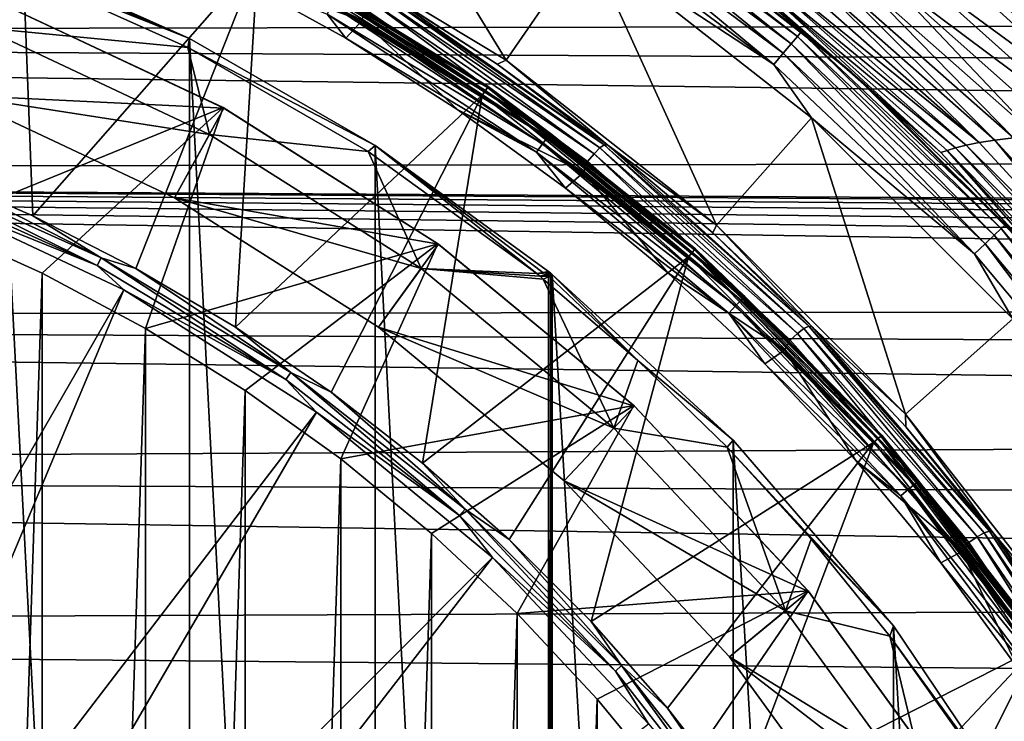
# Model space of a CAD drawing. Header units: metres. Extents: x -139 to 106, y -189 to 40.
# Tile 217 of 256: x 27.38 to 35.53, y 9.6 to 15.41. Entities that reach past the tile are written whole.
import ezdxf

# ---------------------------------------------------------------- set-up
doc = ezdxf.new("R2010")
doc.units = ezdxf.units.M
doc.layers.add('solid_153_ABGANG1_SW0003', color=7, linetype='CONTINUOUS')

msp = doc.modelspace()

# ---------------------------------------------------------------- linework, layer by layer
at = {"layer": 'solid_153_ABGANG1_SW0003'}
for points in [[(29.511084, 16.215662, 130.062897), (31.403612, 15.071587, 130.062897), (30.062334, 17.266502, 130.062897)], [(31.403612, 15.071587, 130.062897), (32.077515, 16.048315, 130.062897), (30.062334, 17.266502, 130.062897)], [(26.608683, 14.16479, 139.078278), (27.48703, 13.784696, 139.078278), (27.369904, 16.794888, 136.350754)], [(27.48703, 13.784696, 139.078278), (29.347862, 15.90468, 136.350754), (27.369904, 16.794888, 136.350754)], [(31.910254, 16.587555, 129.91626), (33.762184, 15.208845, 129.91626), (31.953922, 16.653952, 129.812546)], [(31.953922, 16.653952, 129.812546), (33.813267, 15.269723, 129.812546), (31.981337, 16.695633, 129.691803)], [(33.762184, 15.208845, 129.91626), (33.813267, 15.269723, 129.812546), (31.953922, 16.653952, 129.812546)], [(31.981337, 16.695633, 129.691803), (33.845333, 15.30794, 129.691803), (32.361736, 16.459679, 129.562897)], [(33.813267, 15.269723, 129.812546), (33.845333, 15.30794, 129.691803), (31.981337, 16.695633, 129.691803)], [(31.85331, 16.500977, 129.995834), (33.695572, 15.129464, 129.995834), (31.910254, 16.587555, 129.91626)], [(33.695572, 15.129464, 129.995834), (33.762184, 15.208845, 129.91626), (31.910254, 16.587555, 129.91626)], [(31.786982, 16.400131, 130.045853), (33.617985, 15.036999, 130.045853), (31.85331, 16.500977, 129.995834)], [(33.617985, 15.036999, 130.045853), (33.695572, 15.129464, 129.995834), (31.85331, 16.500977, 129.995834)], [(32.361736, 16.459679, 129.562897), (34.262894, 14.970217, 129.562897), (32.525764, 16.345243, 102.729401)], [(33.845333, 15.30794, 129.691803), (34.262894, 14.970217, 129.562897), (32.361736, 16.459679, 129.562897)], [(29.114395, 15.786902, 134.262894), (30.2132, 15.399877, 134.262894), (28.241282, 16.419542, 134.262894)], [(30.230661, 15.49626, 134.248535), (28.241282, 16.419542, 134.262894), (30.2132, 15.399877, 134.262894)], [(31.786982, 16.400131, 130.045853), (32.077515, 16.048315, 130.062897), (33.617985, 15.036999, 130.045853)], [(0, 16.321072, 55.868256), (76.5, 15.428001, 55.150982), (0, 15.286105, 55.051659)], [(34.262894, 14.970217, 129.562897), (33.483921, 15.625709, 102.729401), (32.525764, 16.345243, 102.729401)], [(31.330339, 15.039277, 133.968124), (31.403612, 15.071587, 130.062897), (29.511084, 16.215662, 130.062897)], [(31.330339, 15.039277, 133.968124), (29.511084, 16.215662, 130.062897), (30.37747, 15.651134, 133.968124)], [(28.782658, 15.252704, 130.062897), (27.179979, 15.930435, 132.14061), (27.163237, 15.975825, 130.062897)], [(28.782658, -15.252704, 130.062897), (27.163237, 15.975825, 130.062897), (27.163237, -15.975825, 130.062897)], [(28.782658, -15.252704, 130.062897), (28.782658, 15.252704, 130.062897), (27.163237, 15.975825, 130.062897)], [(31.231161, 14.821749, 136.288696), (29.383949, 15.97343, 136.216278), (29.370005, 15.946857, 136.288696)], [(29.383949, 15.97343, 136.216278), (31.248209, 14.846446, 136.216278), (29.388691, 15.982487, 136.138626)], [(31.231161, 14.821749, 136.288696), (31.248209, 14.846446, 136.216278), (29.383949, 15.97343, 136.216278)], [(30.01815, 15.619118, 134.470459), (29.388691, 15.982487, 134.562897), (31.254005, 14.854865, 134.562897)], [(31.254005, 14.854866, 136.138626), (31.254005, 14.854865, 134.562897), (29.388691, 15.982487, 134.562897)], [(29.388691, 15.982487, 136.138626), (31.254005, 14.854866, 136.138626), (29.388691, 15.982487, 134.562897)], [(31.248209, 14.846446, 136.216278), (31.254005, 14.854866, 136.138626), (29.388691, 15.982487, 136.138626)], [(31.403612, 15.071587, 130.062897), (33.14444, 13.707735, 130.062897), (32.077515, 16.048315, 130.062897)], [(33.14444, 13.707735, 130.062897), (33.931168, 14.596107, 130.062897), (32.077515, 16.048315, 130.062897)], [(33.617985, 15.036999, 130.045853), (32.077515, 16.048315, 130.062897), (33.931168, 14.596107, 130.062897)], [(28.782658, 15.252704, 130.062897), (27.197088, 15.884089, 134.262894), (27.179979, 15.930435, 132.14061)], [(27.48703, 13.784696, 139.078278), (28.339779, 13.350199, 139.078278), (29.347862, 15.90468, 136.350754)], [(28.339779, 13.350199, 139.078278), (29.163561, 12.863015, 139.078278), (29.347862, 15.90468, 136.350754)], [(29.163561, 12.863015, 139.078278), (31.204096, 14.782549, 136.350754), (29.347862, 15.90468, 136.350754)], [(29.370005, 15.946857, 136.288696), (29.347862, 15.90468, 136.350754), (31.204096, 14.782549, 136.350754)], [(31.231161, 14.821749, 136.288696), (29.370005, 15.946857, 136.288696), (31.204096, 14.782549, 136.350754)], [(27.074627, 15.341261, 134.262894), (27.197088, 15.884089, 134.262894), (28.76849, 15.177614, 134.262894)], [(28.782658, 15.252704, 130.062897), (28.76849, 15.177614, 134.262894), (27.197088, 15.884089, 134.262894)], [(36.564316, 14.496278, 94.582237), (35.123955, 15.806239, 93.495186), (34.798477, 15.790245, 94.290695)], [(36.923141, 14.513567, 93.906982), (35.514725, 15.822591, 92.724884), (35.123955, 15.806239, 93.495186)], [(36.923141, 14.513567, 93.906982), (35.123955, 15.806239, 93.495186), (36.564316, 14.496278, 94.582237)], [(35.978321, 15.839574, 91.994095), (35.514725, 15.822591, 92.724884), (36.923141, 14.513567, 93.906982)], [(29.114395, 15.786902, 134.262894), (30.076765, 15.253948, 134.262894), (30.2132, 15.399877, 134.262894)], [(29.921801, 15.452236, 134.277573), (30.076765, 15.253948, 134.262894), (29.114395, 15.786902, 134.262894)], [(33.95755, 15.725389, 97.606064), (33.828373, 15.706087, 98.453064), (35.317955, 14.391829, 98.944626)], [(34.113621, 15.743093, 96.764412), (33.95755, 15.725389, 97.606064), (35.447369, 14.411797, 98.196823)], [(35.447369, 14.411797, 98.196823), (33.95755, 15.725389, 97.606064), (35.317955, 14.391829, 98.944626)], [(34.301651, 15.759629, 95.929695), (34.113621, 15.743093, 96.764412), (35.602009, 14.430102, 97.454674)], [(35.602009, 14.430102, 97.454674), (34.113621, 15.743093, 96.764412), (35.447369, 14.411797, 98.196823)], [(34.527599, 15.774942, 95.103989), (34.301651, 15.759629, 95.929695), (35.785866, 14.447235, 96.719711)], [(35.785866, 14.447235, 96.719711), (34.301651, 15.759629, 95.929695), (35.602009, 14.430102, 97.454674)], [(36.260632, 14.479312, 95.2799), (34.798477, 15.790245, 94.290695), (34.527599, 15.774942, 95.103989)], [(36.003666, 14.463163, 95.993858), (34.527599, 15.774942, 95.103989), (35.785866, 14.447235, 96.719711)], [(36.260632, 14.479312, 95.2799), (34.527599, 15.774942, 95.103989), (36.003666, 14.463163, 95.993858)], [(36.564316, 14.496278, 94.582237), (34.798477, 15.790245, 94.290695), (36.260632, 14.479312, 95.2799)], [(32.177193, 14.346341, 134.141617), (30.350206, 15.648952, 134.059311), (30.316429, 15.618887, 134.141617)], [(30.350206, 15.648952, 134.059311), (32.215061, 14.371503, 134.059311), (30.37747, 15.651134, 133.968124)], [(32.177193, 14.346341, 134.141617), (32.215061, 14.371503, 134.059311), (30.350206, 15.648952, 134.059311)], [(32.215061, 14.371503, 134.059311), (31.330339, 15.039277, 133.968124), (30.37747, 15.651134, 133.968124)], [(35.122707, 14.346967, 100.452408), (33.635372, 15.662522, 100.158287), (33.564751, 15.640173, 101.014374)], [(35.210655, 14.370069, 99.696838), (33.722126, 15.685026, 99.304153), (33.635372, 15.662522, 100.158287)], [(35.210655, 14.370069, 99.696838), (33.635372, 15.662522, 100.158287), (35.122707, 14.346967, 100.452408)], [(35.317955, 14.391829, 98.944626), (33.828373, 15.706087, 98.453064), (33.722126, 15.685026, 99.304153)], [(35.317955, 14.391829, 98.944626), (33.722126, 15.685026, 99.304153), (35.210655, 14.370069, 99.696838)], [(26.67942, 13.709756, 138.059265), (27.157486, 15.575229, 135.872604), (29.061527, 14.680587, 135.872467)], [(29.068783, 14.6766, 135.262405), (27.165709, 15.571976, 135.262375), (26.853735, 14.783404, 135.035141)], [(29.061527, 14.680587, 135.872467), (27.157486, 15.575229, 135.872604), (27.165709, 15.571976, 135.262375)], [(29.061527, 14.680587, 135.872467), (27.165709, 15.571976, 135.262375), (29.068783, 14.6766, 135.262405)], [(29.963654, 15.524728, 134.320236), (29.996855, 15.582235, 134.386703), (31.745012, 14.432455, 134.386703)], [(29.996855, 15.582235, 134.386703), (30.01815, 15.619118, 134.470459), (31.770443, 14.466616, 134.470459)], [(31.745012, 14.432455, 134.386703), (29.996855, 15.582235, 134.386703), (31.770443, 14.466616, 134.470459)], [(31.770443, 14.466616, 134.470459), (30.01815, 15.619118, 134.470459), (31.254005, 14.854865, 134.562897)], [(30.276342, 15.565663, 134.206772), (30.230661, 15.49626, 134.248535), (32.076412, 14.235659, 134.248535)], [(30.316429, 15.618887, 134.141617), (30.276342, 15.565663, 134.206772), (32.130497, 14.298744, 134.206772)], [(32.130497, 14.298744, 134.206772), (30.276342, 15.565663, 134.206772), (32.076412, 14.235659, 134.248535)], [(32.177193, 14.346341, 134.141617), (30.316429, 15.618887, 134.141617), (32.130497, 14.298744, 134.206772)], [(33.513371, 15.624181, 101.871826), (33.483921, 15.625709, 102.729401), (34.396244, 14.851013, 102.729401)], [(34.262894, 14.970217, 129.562897), (34.396244, 14.851013, 102.729401), (33.483921, 15.625709, 102.729401)], [(33.564751, 15.640173, 101.014374), (33.513371, 15.624181, 101.871826), (35.001194, 14.307506, 101.969658)], [(35.001194, 14.307506, 101.969658), (33.513371, 15.624181, 101.871826), (34.396244, 14.851013, 102.729401)], [(35.051506, 14.324263, 101.210236), (33.564751, 15.640173, 101.014374), (35.001194, 14.307506, 101.969658)], [(35.122707, 14.346967, 100.452408), (33.564751, 15.640173, 101.014374), (35.051506, 14.324263, 101.210236)], [(31.705359, 14.37919, 134.320236), (29.921801, 15.452236, 134.277573), (29.963654, 15.524728, 134.320236)], [(31.705359, 14.37919, 134.320236), (29.963654, 15.524728, 134.320236), (31.745012, 14.432455, 134.386703)], [(32.076412, 14.235659, 134.248535), (30.230661, 15.49626, 134.248535), (30.2132, 15.399877, 134.262894)], [(0, 15.286105, 55.051659), (76.5, 15.428001, 55.150982), (76.5, 14.868325, 54.779663)], [(29.921801, 15.452236, 134.277573), (31.655373, 14.312048, 134.277573), (30.076765, 15.253948, 134.262894)], [(31.705359, 14.37919, 134.320236), (31.655373, 14.312048, 134.277573), (29.921801, 15.452236, 134.277573)], [(30.076765, 15.253948, 134.262894), (31.00425, 14.662415, 134.262894), (30.2132, 15.399877, 134.262894)], [(31.00425, 14.662415, 134.262894), (32.044121, 14.144549, 134.262894), (30.2132, 15.399877, 134.262894)], [(32.076412, 14.235659, 134.248535), (30.2132, 15.399877, 134.262894), (32.044121, 14.144549, 134.262894)], [(26.853735, 14.783404, 134.8629), (27.074627, 15.341261, 134.262894), (28.949463, 14.459015, 134.262894)], [(28.949463, 14.459015, 134.262894), (27.074627, 15.341261, 134.262894), (28.76849, 15.177614, 134.262894)], [(0, 15.286105, 55.051659), (76.5, 14.868325, 54.779663), (76.5, 14.283941, 54.446205)], [(0, 15.286105, 55.051659), (76.5, 14.283941, 54.446205), (0, 14.152713, 54.378304)], [(30.318571, 14.365943, 130.062897), (28.76849, 15.177614, 134.262894), (28.782658, 15.252704, 130.062897)], [(28.782658, -15.252704, 130.062897), (30.318571, -14.365943, 130.062897), (28.782658, 15.252704, 130.062897)], [(30.318571, -14.365943, 130.062897), (30.318571, 14.365943, 130.062897), (28.782658, 15.252704, 130.062897)], [(31.655373, 14.312048, 134.277573), (31.00425, 14.662415, 134.262894), (30.076765, 15.253948, 134.262894)], [(33.762184, 15.208845, 129.91626), (35.441532, 13.624462, 129.91626), (33.813267, 15.269723, 129.812546)], [(33.813267, 15.269723, 129.812546), (35.499336, 13.678998, 129.812546), (33.845333, 15.30794, 129.691803)], [(35.441532, 13.624462, 129.91626), (35.499336, 13.678998, 129.812546), (33.813267, 15.269723, 129.812546)], [(33.845333, 15.30794, 129.691803), (35.535625, 13.713234, 129.691803), (34.262894, 14.970217, 129.562897)], [(35.499336, 13.678998, 129.812546), (35.535625, 13.713234, 129.691803), (33.845333, 15.30794, 129.691803)], [(28.949463, 14.459015, 134.262894), (28.76849, 15.177614, 134.262894), (30.260624, 14.31613, 134.262894)], [(30.318571, 14.365943, 130.062897), (30.260624, 14.31613, 134.262894), (28.76849, 15.177614, 134.262894)], [(33.695572, 15.129464, 129.995834), (35.366158, 13.55335, 129.995834), (33.762184, 15.208845, 129.91626)], [(35.366158, 13.55335, 129.995834), (35.441532, 13.624462, 129.91626), (33.762184, 15.208845, 129.91626)], [(33.617985, 15.036999, 130.045853), (35.278362, 13.470518, 130.045853), (33.695572, 15.129464, 129.995834)], [(35.278362, 13.470518, 130.045853), (35.366158, 13.55335, 129.995834), (33.695572, 15.129464, 129.995834)], [(32.243416, 14.369487, 133.968124), (31.403612, 15.071587, 130.062897), (31.330339, 15.039277, 133.968124)], [(32.215061, 14.371503, 134.059311), (32.243416, 14.369487, 133.968124), (31.330339, 15.039277, 133.968124)], [(32.243416, 14.369487, 133.968124), (33.14444, 13.707735, 130.062897), (31.403612, 15.071587, 130.062897)], [(33.617985, 15.036999, 130.045853), (33.931168, 14.596107, 130.062897), (35.278362, 13.470518, 130.045853)], [(34.262894, 14.970217, 129.562897), (35.970657, 13.262456, 129.562897), (34.396244, 14.851013, 102.729401)], [(35.535625, 13.713234, 129.691803), (35.970657, 13.262456, 129.562897), (34.262894, 14.970217, 129.562897)], [(32.943134, 13.480505, 136.288696), (31.248209, 14.846446, 136.216278), (31.231161, 14.821749, 136.288696)], [(31.248209, 14.846446, 136.216278), (32.963032, 13.502968, 136.216278), (31.254005, 14.854866, 136.138626)], [(32.943134, 13.480505, 136.288696), (32.963032, 13.502968, 136.216278), (31.248209, 14.846446, 136.216278)], [(31.254005, 14.854866, 136.138626), (32.969803, 13.510628, 136.138626), (31.254005, 14.854865, 134.562897)], [(32.963032, 13.502968, 136.216278), (32.969803, 13.510628, 136.138626), (31.254005, 14.854866, 136.138626)], [(31.770443, 14.466616, 134.470459), (31.254005, 14.854865, 134.562897), (32.969803, 13.510628, 134.562897)], [(32.969803, 13.510628, 136.138626), (32.969803, 13.510628, 134.562897), (31.254005, 14.854865, 134.562897)], [(35.001194, 14.307506, 101.969658), (34.396244, 14.851013, 102.729401), (35.258224, 14.025539, 102.729401)], [(35.970657, 13.262456, 129.562897), (35.258224, 14.025539, 102.729401), (34.396244, 14.851013, 102.729401)], [(28.660425, 13.933224, 134.8629), (26.853735, 14.783404, 134.8629), (28.949463, 14.459015, 134.262894)], [(26.853735, 14.783404, 135.035141), (26.853735, 14.783404, 134.8629), (28.660425, 13.933224, 134.8629)], [(28.660425, 13.933224, 135.035141), (26.853735, 14.783404, 135.035141), (28.660425, 13.933224, 134.8629)], [(29.068783, 14.6766, 135.262405), (26.853735, 14.783404, 135.035141), (28.660425, 13.933224, 135.035141)], [(29.163561, 12.863015, 139.078278), (29.955128, 12.325067, 139.078278), (31.204096, 14.782549, 136.350754)], [(29.955128, 12.325067, 139.078278), (30.711355, 11.738477, 139.078278), (31.204096, 14.782549, 136.350754)], [(30.711355, 11.738477, 139.078278), (32.911537, 13.444854, 136.350754), (31.204096, 14.782549, 136.350754)], [(31.231161, 14.821749, 136.288696), (31.204096, 14.782549, 136.350754), (32.911537, 13.444854, 136.350754)], [(32.943134, 13.480505, 136.288696), (31.231161, 14.821749, 136.288696), (32.911537, 13.444854, 136.350754)], [(27.563614, 13.309135, 138.059265), (26.67942, 13.709756, 138.059265), (29.061527, 14.680587, 135.872467)], [(28.420277, 12.851237, 138.059265), (27.563614, 13.309135, 138.059265), (29.061527, 14.680587, 135.872467)], [(28.420277, 12.851237, 138.059265), (29.061527, 14.680587, 135.872467), (30.838425, 13.55432, 135.872314)], [(30.844654, 13.549797, 135.262436), (29.068783, 14.6766, 135.262405), (28.660425, 13.933224, 135.035141)], [(30.838425, 13.55432, 135.872314), (29.061527, 14.680587, 135.872467), (29.068783, 14.6766, 135.262405)], [(30.838425, 13.55432, 135.872314), (29.068783, 14.6766, 135.262405), (30.844654, 13.549797, 135.262436)], [(31.00425, 14.662415, 134.262894), (31.893353, 14.014532, 134.262894), (32.044121, 14.144549, 134.262894)], [(31.655373, 14.312048, 134.277573), (31.893353, 14.014532, 134.262894), (31.00425, 14.662415, 134.262894)], [(33.14444, 13.707735, 130.062897), (34.708183, 12.143993, 130.062897), (33.931168, 14.596107, 130.062897)], [(34.708183, 12.143993, 130.062897), (35.596264, 12.931051, 130.062897), (33.931168, 14.596107, 130.062897)], [(35.278362, 13.470518, 130.045853), (33.931168, 14.596107, 130.062897), (35.596264, 12.931051, 130.062897)], [(28.660425, 13.933224, 134.8629), (28.949463, 14.459015, 134.262894), (30.698936, 13.348756, 134.262894)], [(30.698936, 13.348756, 134.262894), (28.949463, 14.459015, 134.262894), (30.260624, 14.31613, 134.262894)], [(31.705359, 14.37919, 134.320236), (31.745012, 14.432455, 134.386703), (33.347866, 13.0875, 134.386703)], [(31.745012, 14.432455, 134.386703), (31.770443, 14.466616, 134.470459), (33.377094, 13.118478, 134.470459)], [(33.347866, 13.0875, 134.386703), (31.745012, 14.432455, 134.386703), (33.377094, 13.118478, 134.470459)], [(33.377094, 13.118478, 134.470459), (31.770443, 14.466616, 134.470459), (32.969803, 13.510628, 134.562897)], [(35.602009, 14.430102, 97.454674), (35.447369, 14.411797, 98.196823), (36.790516, 12.950189, 98.727577)], [(30.318571, 14.365943, 130.062897), (31.658152, 13.308493, 134.262894), (30.260624, 14.31613, 134.262894)], [(31.706934, 13.316865, 132.136627), (31.658152, 13.308493, 134.262894), (30.318571, 14.365943, 130.062897)], [(30.318571, 14.365943, 130.062897), (31.754522, 13.325046, 130.062897), (31.706934, 13.316865, 132.136627)], [(30.318571, 14.365943, 130.062897), (31.754522, -13.325046, 130.062897), (31.754522, 13.325046, 130.062897)], [(30.318571, -14.365943, 130.062897), (31.754522, -13.325046, 130.062897), (30.318571, 14.365943, 130.062897)], [(33.302296, 13.0392, 134.320236), (31.655373, 14.312048, 134.277573), (31.705359, 14.37919, 134.320236)], [(33.302296, 13.0392, 134.320236), (31.705359, 14.37919, 134.320236), (33.347866, 13.0875, 134.386703)], [(32.177193, 14.346341, 134.141617), (32.130497, 14.298744, 134.206772), (33.813702, 12.812205, 134.206772)], [(33.866226, 12.853361, 134.141617), (32.215061, 14.371503, 134.059311), (32.177193, 14.346341, 134.141617)], [(33.866226, 12.853361, 134.141617), (32.177193, 14.346341, 134.141617), (33.813702, 12.812205, 134.206772)], [(32.215061, 14.371503, 134.059311), (33.907482, 12.873078, 134.059311), (32.243416, 14.369487, 133.968124)], [(33.866226, 12.853361, 134.141617), (33.907482, 12.873078, 134.059311), (32.215061, 14.371503, 134.059311)], [(33.113186, 13.644343, 133.968124), (33.14444, 13.707735, 130.062897), (32.243416, 14.369487, 133.968124)], [(33.907482, 12.873078, 134.059311), (33.113186, 13.644343, 133.968124), (32.243416, 14.369487, 133.968124)], [(36.468159, 12.886872, 100.716705), (35.122707, 14.346967, 100.452408), (35.051506, 14.324263, 101.210236)], [(36.55555, 12.909306, 100.049667), (35.210655, 14.370069, 99.696838), (35.122707, 14.346967, 100.452408)], [(36.55555, 12.909306, 100.049667), (35.122707, 14.346967, 100.452408), (36.468159, 12.886872, 100.716705)], [(36.6623, 12.930604, 99.386269), (35.317955, 14.391829, 98.944626), (35.210655, 14.370069, 99.696838)], [(36.6623, 12.930604, 99.386269), (35.210655, 14.370069, 99.696838), (36.55555, 12.909306, 100.049667)], [(35.447369, 14.411797, 98.196823), (35.317955, 14.391829, 98.944626), (36.6623, 12.930604, 99.386269)], [(36.790516, 12.950189, 98.727577), (35.447369, 14.411797, 98.196823), (36.6623, 12.930604, 99.386269)], [(0, 14.152713, 54.378304), (76.5, 14.283941, 54.446205), (76.5, 13.677379, 54.152321)], [(30.698936, 13.348756, 134.262894), (30.260624, 14.31613, 134.262894), (31.658152, 13.308493, 134.262894)], [(31.655373, 14.312048, 134.277573), (33.244854, 12.978313, 134.277573), (31.893353, 14.014532, 134.262894)], [(33.302296, 13.0392, 134.320236), (33.244854, 12.978313, 134.277573), (31.655373, 14.312048, 134.277573)], [(32.130497, 14.298744, 134.206772), (32.076412, 14.235659, 134.248535), (33.752071, 12.756449, 134.248535)], [(33.813702, 12.812205, 134.206772), (32.130497, 14.298744, 134.206772), (33.752071, 12.756449, 134.248535)], [(35.051506, 14.324263, 101.210236), (35.001194, 14.307506, 101.969658), (36.350159, 12.848544, 102.05761)], [(35.001194, 14.307506, 101.969658), (35.258224, 14.025539, 102.729401), (36.068665, 13.150999, 102.729401)], [(36.350159, 12.848544, 102.05761), (35.001194, 14.307506, 101.969658), (36.068665, 13.150999, 102.729401)], [(36.398178, 12.865121, 101.386261), (35.051506, 14.324263, 101.210236), (36.350159, 12.848544, 102.05761)], [(36.468159, 12.886872, 100.716705), (35.051506, 14.324263, 101.210236), (36.398178, 12.865121, 101.386261)], [(28.020174, 13.374972, 139.154526), (26.38151, 14.188697, 139.124588), (26.356817, 14.123588, 139.154526)], [(26.38151, 14.188697, 139.124588), (28.052534, 13.43663, 139.124588), (26.608683, 14.16479, 139.078278)], [(28.020174, 13.374972, 139.154526), (28.052534, 13.43663, 139.124588), (26.38151, 14.188697, 139.124588)], [(33.752071, 12.756449, 134.248535), (32.076412, 14.235659, 134.248535), (32.044121, 14.144549, 134.262894)], [(0, 14.152713, 54.378304), (76.5, 13.677379, 54.152321), (75.307655, 13.656536, 54.143105)], [(0, 14.152713, 54.378304), (75.307655, 13.656536, 54.143105), (74.256691, 13.594991, 54.116222)], [(0, 14.152713, 54.378304), (74.256691, 13.594991, 54.116222), (73.330154, 13.49818, 54.074924)], [(0, 14.152713, 54.378304), (73.330154, 13.49818, 54.074924), (72.507408, 13.371523, 54.022697)], [(0, 14.152713, 54.378304), (72.507408, 13.371523, 54.022697), (71.766769, 13.21664, 53.961567)], [(0, 14.152713, 54.378304), (71.766769, 13.21664, 53.961567), (71.085411, 13.035649, 53.893864)], [(0, 14.152713, 54.378304), (71.085411, 13.035649, 53.893864), (0, 12.940593, 53.859894)], [(28.020174, 13.374972, 139.154526), (26.356817, 14.123588, 139.154526), (26.533485, 13.974859, 139.166046)], [(28.052534, 13.43663, 139.124588), (27.48703, 13.784696, 139.078278), (26.608683, 14.16479, 139.078278)], [(31.893353, 14.014532, 134.262894), (32.740555, 13.312863, 134.262894), (32.044121, 14.144549, 134.262894)], [(32.740555, 13.312863, 134.262894), (33.706051, 12.672752, 134.262894), (32.044121, 14.144549, 134.262894)], [(33.752071, 12.756449, 134.248535), (32.044121, 14.144549, 134.262894), (33.706051, 12.672752, 134.262894)], [(33.244854, 12.978313, 134.277573), (32.740555, 13.312863, 134.262894), (31.893353, 14.014532, 134.262894)], [(35.970657, 13.262456, 129.562897), (36.068665, 13.150999, 102.729401), (35.258224, 14.025539, 102.729401)], [(24.577871, 6.816211, 139.311264), (28.241369, 13.171189, 139.166046), (26.533485, 13.974859, 139.166046)], [(28.020174, 13.374972, 139.154526), (26.533485, 13.974859, 139.166046), (28.241369, 13.171189, 139.166046)], [(30.346298, 12.863322, 134.8629), (28.660425, 13.933224, 134.8629), (30.698936, 13.348756, 134.262894)], [(28.660425, 13.933224, 135.035141), (28.660425, 13.933224, 134.8629), (30.346298, 12.863322, 134.8629)], [(30.346298, 12.863322, 135.035141), (28.660425, 13.933224, 135.035141), (30.346298, 12.863322, 134.8629)], [(30.844654, 13.549797, 135.262436), (28.660425, 13.933224, 135.035141), (30.346298, 12.863322, 135.035141)], [(28.052534, 13.43663, 139.124588), (28.339779, 13.350199, 139.078278), (27.48703, 13.784696, 139.078278)], [(26.679399, -13.709765, 138.059265), (26.67942, 13.709756, 138.059265), (27.563614, 13.309135, 138.059265)], [(33.936295, 12.86664, 133.968124), (33.14444, 13.707735, 130.062897), (33.113186, 13.644343, 133.968124)], [(33.936295, 12.86664, 133.968124), (34.708183, 12.143993, 130.062897), (33.14444, 13.707735, 130.062897)], [(35.499336, 13.678998, 129.812546), (36.989334, 11.903288, 129.812546), (35.535625, 13.713234, 129.691803)], [(33.907482, 12.873078, 134.059311), (33.936295, 12.86664, 133.968124), (33.113186, 13.644343, 133.968124)], [(35.366158, 13.55335, 129.995834), (36.842468, 11.793951, 129.995834), (35.441532, 13.624462, 129.91626)], [(35.441532, 13.624462, 129.91626), (36.925591, 11.855831, 129.91626), (35.499336, 13.678998, 129.812546)], [(36.842468, 11.793951, 129.995834), (36.925591, 11.855831, 129.91626), (35.441532, 13.624462, 129.91626)], [(36.925591, 11.855831, 129.91626), (36.989334, 11.903288, 129.812546), (35.499336, 13.678998, 129.812546)], [(29.244694, 12.338585, 138.059265), (28.420277, 12.851237, 138.059265), (30.838425, 13.55432, 135.872314)], [(30.034163, 11.772857, 138.059265), (29.244694, 12.338585, 138.059265), (30.838425, 13.55432, 135.872314)], [(30.034163, 11.772857, 138.059265), (30.838425, 13.55432, 135.872314), (32.460201, 12.214135, 135.872116)], [(32.465321, 12.20933, 135.262482), (30.844654, 13.549797, 135.262436), (30.346298, 12.863322, 135.035141)], [(32.460201, 12.214135, 135.872116), (30.838425, 13.55432, 135.872314), (30.844654, 13.549797, 135.262436)], [(32.460201, 12.214135, 135.872116), (30.844654, 13.549797, 135.262436), (32.465321, 12.20933, 135.262482)], [(35.278362, 13.470518, 130.045853), (36.745651, 11.721871, 130.045853), (35.366158, 13.55335, 129.995834)], [(36.745651, 11.721871, 130.045853), (36.842468, 11.793951, 129.995834), (35.366158, 13.55335, 129.995834)], [(30.711355, 11.738477, 139.078278), (31.429258, 11.105561, 139.078278), (32.911537, 13.444854, 136.350754)], [(31.429258, 11.105561, 139.078278), (32.106003, 10.428817, 139.078278), (32.911537, 13.444854, 136.350754)], [(32.106003, 10.428817, 139.078278), (34.44529, 11.911103, 136.350754), (32.911537, 13.444854, 136.350754)], [(32.943134, 13.480505, 136.288696), (32.911537, 13.444854, 136.350754), (34.44529, 11.911103, 136.350754)], [(34.480953, 11.942685, 136.288696), (32.963032, 13.502968, 136.216278), (32.943134, 13.480505, 136.288696)], [(34.480953, 11.942685, 136.288696), (32.943134, 13.480505, 136.288696), (34.44529, 11.911103, 136.350754)], [(32.963032, 13.502968, 136.216278), (34.503414, 11.962585, 136.216278), (32.969803, 13.510628, 136.138626)], [(34.480953, 11.942685, 136.288696), (34.503414, 11.962585, 136.216278), (32.963032, 13.502968, 136.216278)], [(33.377094, 13.118478, 134.470459), (32.969803, 13.510628, 134.562897), (34.511059, 11.969374, 134.562897)], [(34.511059, 11.969374, 136.138626), (34.511059, 11.969374, 134.562897), (32.969803, 13.510628, 134.562897)], [(32.969803, 13.510628, 136.138626), (34.511059, 11.969374, 136.138626), (32.969803, 13.510628, 134.562897)], [(34.503414, 11.962585, 136.216278), (34.511059, 11.969374, 136.138626), (32.969803, 13.510628, 136.138626)], [(35.278362, 13.470518, 130.045853), (35.596264, 12.931051, 130.062897), (36.745651, 11.721871, 130.045853)], [(29.581167, 12.431319, 139.154526), (28.052534, 13.43663, 139.124588), (28.020174, 13.374972, 139.154526)], [(29.581167, 12.431319, 139.154526), (28.020174, 13.374972, 139.154526), (28.241369, 13.171189, 139.166046)], [(28.052534, 13.43663, 139.124588), (29.620724, 12.488626, 139.124588), (28.339779, 13.350199, 139.078278)], [(29.581167, 12.431319, 139.154526), (29.620724, 12.488626, 139.124588), (28.052534, 13.43663, 139.124588)], [(26.679399, -13.709765, 138.059265), (27.563614, 13.309135, 138.059265), (27.563591, -13.309147, 138.059265)], [(27.563591, -13.309147, 138.059265), (27.563614, 13.309135, 138.059265), (28.420277, 12.851237, 138.059265)], [(29.620724, 12.488626, 139.124588), (29.163561, 12.863015, 139.078278), (28.339779, 13.350199, 139.078278)], [(30.346298, 12.863322, 134.8629), (30.698936, 13.348756, 134.262894), (32.295475, 12.027982, 134.262894)], [(30.698936, 13.348756, 134.262894), (31.658152, 13.308493, 134.262894), (31.684671, 13.285692, 134.262894)], [(30.698936, 13.348756, 134.262894), (31.684671, 13.285692, 134.262894), (31.709528, 13.261092, 134.262894)], [(32.295475, 12.027982, 134.262894), (30.698936, 13.348756, 134.262894), (31.709528, 13.261092, 134.262894)], [(31.769718, 13.312245, 130.062897), (31.658152, 13.308493, 134.262894), (31.706934, 13.316865, 132.136627)], [(31.769718, 13.312245, 130.062897), (31.684671, 13.285692, 134.262894), (31.658152, 13.308493, 134.262894)], [(31.769718, 13.312245, 130.062897), (31.784409, 13.298868, 130.062897), (31.684671, 13.285692, 134.262894)], [(31.784409, 13.298868, 130.062897), (31.758125, 13.283792, 131.615021), (31.684671, 13.285692, 134.262894)], [(31.758125, 13.283792, 131.615021), (31.709528, 13.261092, 134.262894), (31.684671, 13.285692, 134.262894)], [(31.769718, 13.312245, 130.062897), (31.706934, 13.316865, 132.136627), (31.754522, 13.325046, 130.062897)], [(32.492138, 12.588964, 134.262894), (31.709528, 13.261092, 134.262894), (31.758125, 13.283792, 131.615021)], [(31.769718, -13.312245, 130.062897), (31.769718, 13.312245, 130.062897), (31.754522, 13.325046, 130.062897)], [(31.769718, -13.312245, 130.062897), (31.754522, 13.325046, 130.062897), (31.754522, -13.325046, 130.062897)], [(32.492138, 12.588964, 134.262894), (31.758125, 13.283792, 131.615021), (31.784409, 13.298868, 130.062897)], [(31.784409, -13.298868, 130.062897), (31.784409, 13.298868, 130.062897), (31.769718, 13.312245, 130.062897)], [(31.769718, -13.312245, 130.062897), (31.784409, -13.298868, 130.062897), (31.769718, 13.312245, 130.062897)], [(33.28212, -11.929554, 130.062897), (31.784409, 13.298868, 130.062897), (31.784409, -13.298868, 130.062897)], [(33.282131, 11.929543, 130.062897), (31.784409, 13.298868, 130.062897), (33.28212, -11.929554, 130.062897)], [(32.492138, 12.588964, 134.262894), (31.784409, 13.298868, 130.062897), (33.282131, 11.929543, 130.062897)], [(32.740555, 13.312863, 134.262894), (33.542728, 12.560003, 134.262894), (33.706051, 12.672752, 134.262894)], [(33.244854, 12.978313, 134.277573), (33.542728, 12.560003, 134.262894), (32.740555, 13.312863, 134.262894)], [(32.295475, 12.027982, 134.262894), (31.709528, 13.261092, 134.262894), (32.492138, 12.588964, 134.262894)], [(25.37339, 6.335302, 139.311264), (28.241369, 13.171189, 139.166046), (24.577871, 6.816211, 139.311264)], [(25.37339, 6.335302, 139.311264), (29.83506, 12.159802, 139.166046), (28.241369, 13.171189, 139.166046)], [(29.581167, 12.431319, 139.154526), (28.241369, 13.171189, 139.166046), (29.83506, 12.159802, 139.166046)], [(33.347866, 13.0875, 134.386703), (33.377094, 13.118478, 134.470459), (34.816368, 11.592935, 134.470459)], [(34.816368, 11.592935, 134.470459), (33.377094, 13.118478, 134.470459), (34.511059, 11.969374, 134.562897)], [(0, 12.940593, 53.859894), (71.085411, 13.035649, 53.893864), (69.831482, 12.585934, 53.742561)], [(34.732876, 11.522876, 134.320236), (33.244854, 12.978313, 134.277573), (33.302296, 13.0392, 134.320236)], [(33.302296, 13.0392, 134.320236), (33.347866, 13.0875, 134.386703), (34.783745, 11.565559, 134.386703)], [(34.732876, 11.522876, 134.320236), (33.302296, 13.0392, 134.320236), (34.783745, 11.565559, 134.386703)], [(34.783745, 11.565559, 134.386703), (33.347866, 13.0875, 134.386703), (34.816368, 11.592935, 134.470459)], [(33.244854, 12.978313, 134.277573), (34.668751, 11.469069, 134.277573), (33.542728, 12.560003, 134.262894)], [(34.732876, 11.522876, 134.320236), (34.668751, 11.469069, 134.277573), (33.244854, 12.978313, 134.277573)], [(0, 12.940593, 53.859894), (69.831482, 12.585934, 53.742561), (68.685493, 12.020639, 53.585209)], [(0, 12.940593, 53.859894), (68.685493, 12.020639, 53.585209), (0, 11.670812, 53.50544)], [(35.357574, 11.162889, 134.141617), (33.907482, 12.873078, 134.059311), (33.866226, 12.853361, 134.141617)], [(33.907482, 12.873078, 134.059311), (35.401443, 11.176718, 134.059311), (33.936295, 12.86664, 133.968124)], [(35.357574, 11.162889, 134.141617), (35.401443, 11.176718, 134.059311), (33.907482, 12.873078, 134.059311)], [(34.708183, 12.143993, 130.062897), (36.072033, 10.403165, 130.062897), (35.596264, 12.931051, 130.062897)], [(27.563591, -13.309147, 138.059265), (28.420277, 12.851237, 138.059265), (28.420256, -12.851249, 138.059265)], [(28.420256, -12.851249, 138.059265), (28.420277, 12.851237, 138.059265), (29.244694, 12.338585, 138.059265)], [(29.620724, 12.488626, 139.124588), (29.955128, 12.325067, 139.078278), (29.163561, 12.863015, 139.078278)], [(31.884768, 11.590581, 134.8629), (30.346298, 12.863322, 134.8629), (32.295475, 12.027982, 134.262894)], [(30.346298, 12.863322, 135.035141), (30.346298, 12.863322, 134.8629), (31.884768, 11.590581, 134.8629)], [(31.884768, 11.590581, 135.035141), (30.346298, 12.863322, 135.035141), (31.884768, 11.590581, 134.8629)], [(32.465321, 12.20933, 135.262482), (30.346298, 12.863322, 135.035141), (31.884768, 11.590581, 135.035141)], [(33.813702, 12.812205, 134.206772), (33.752071, 12.756449, 134.248535), (35.231915, 11.081347, 134.248535)], [(33.866226, 12.853361, 134.141617), (33.813702, 12.812205, 134.206772), (35.300102, 11.128879, 134.206772)], [(35.300102, 11.128879, 134.206772), (33.813702, 12.812205, 134.206772), (35.231915, 11.081347, 134.248535)], [(35.357574, 11.162889, 134.141617), (33.866226, 12.853361, 134.141617), (35.300102, 11.128879, 134.206772)], [(34.709572, 12.039371, 133.968124), (34.708183, 12.143993, 130.062897), (33.936295, 12.86664, 133.968124)], [(35.401443, 11.176718, 134.059311), (34.709572, 12.039371, 133.968124), (33.936295, 12.86664, 133.968124)], [(35.231915, 11.081347, 134.248535), (33.752071, 12.756449, 134.248535), (33.706051, 12.672752, 134.262894)], [(33.542728, 12.560003, 134.262894), (34.296661, 11.75896, 134.262894), (33.706051, 12.672752, 134.262894)], [(34.296661, 11.75896, 134.262894), (35.173546, 11.007015, 134.262894), (33.706051, 12.672752, 134.262894)], [(35.231915, 11.081347, 134.248535), (33.706051, 12.672752, 134.262894), (35.173546, 11.007015, 134.262894)], [(32.295475, 12.027982, 134.262894), (32.492138, 12.588964, 134.262894), (33.232674, 11.870702, 134.262894)], [(33.232674, 11.870702, 134.262894), (32.492138, 12.588964, 134.262894), (33.282131, 11.929543, 130.062897)], [(34.668751, 11.469069, 134.277573), (34.296661, 11.75896, 134.262894), (33.542728, 12.560003, 134.262894)], [(31.017035, 11.306389, 139.154526), (29.620724, 12.488626, 139.124588), (29.581167, 12.431319, 139.154526)], [(29.620724, 12.488626, 139.124588), (31.06321, 11.358511, 139.124588), (29.955128, 12.325067, 139.078278)], [(31.017035, 11.306389, 139.154526), (31.06321, 11.358511, 139.124588), (29.620724, 12.488626, 139.124588)], [(31.017035, 11.306389, 139.154526), (29.581167, 12.431319, 139.154526), (29.83506, 12.159802, 139.166046)], [(28.420256, -12.851249, 138.059265), (29.244694, 12.338585, 138.059265), (29.244667, -12.338602, 138.059265)], [(29.244667, -12.338602, 138.059265), (29.244694, 12.338585, 138.059265), (30.034163, 11.772857, 138.059265)], [(31.06321, 11.358511, 139.124588), (30.711355, 11.738477, 139.078278), (29.955128, 12.325067, 139.078278)], [(26.105143, 5.762011, 139.311264), (29.83506, 12.159802, 139.166046), (25.37339, 6.335302, 139.311264)], [(26.105143, 5.762011, 139.311264), (31.289425, 10.956648, 139.166046), (29.83506, 12.159802, 139.166046)], [(31.017035, 11.306389, 139.154526), (29.83506, 12.159802, 139.166046), (31.289425, 10.956648, 139.166046)], [(30.784727, 11.156889, 138.059265), (30.034163, 11.772857, 138.059265), (32.460201, 12.214135, 135.872116)], [(31.493484, 10.493062, 138.059265), (30.784727, 11.156889, 138.059265), (32.460201, 12.214135, 135.872116)], [(31.493484, 10.493062, 138.059265), (32.460201, 12.214135, 135.872116), (33.901165, 10.681243, 135.871902)], [(33.905228, 10.676337, 135.262527), (32.465321, 12.20933, 135.262482), (31.884768, 11.590581, 135.035141)], [(33.901165, 10.681243, 135.871902), (32.460201, 12.214135, 135.872116), (32.465321, 12.20933, 135.262482)], [(33.901165, 10.681243, 135.871902), (32.465321, 12.20933, 135.262482), (33.905228, 10.676337, 135.262527)], [(35.430038, 11.165727, 133.968124), (36.072033, 10.403165, 130.062897), (34.708183, 12.143993, 130.062897)], [(35.430038, 11.165727, 133.968124), (34.708183, 12.143993, 130.062897), (34.709572, 12.039371, 133.968124)], [(0, 11.670812, 53.50544), (68.685493, 12.020639, 53.585209), (67.689552, 11.375194, 53.448219)], [(31.884768, 11.590581, 134.8629), (32.295475, 12.027982, 134.262894), (33.713898, 10.517515, 134.262894)], [(33.713898, 10.517515, 134.262894), (32.295475, 12.027982, 134.262894), (33.232674, 11.870702, 134.262894)], [(35.401443, 11.176718, 134.059311), (35.430038, 11.165727, 133.968124), (34.709572, 12.039371, 133.968124)], [(32.106003, 10.428817, 139.078278), (32.738918, 9.710915, 139.078278), (34.44529, 11.911103, 136.350754)], [(32.738918, 9.710915, 139.078278), (33.325508, 8.954688, 139.078278), (34.44529, 11.911103, 136.350754)], [(33.232674, 11.870702, 134.262894), (33.282131, 11.929543, 130.062897), (34.607315, 10.392635, 130.062897)], [(33.282131, 11.929543, 130.062897), (33.28212, -11.929554, 130.062897), (34.607311, -10.392637, 130.062897)], [(33.282131, 11.929543, 130.062897), (34.607311, -10.392637, 130.062897), (34.607315, 10.392635, 130.062897)], [(33.325508, 8.954688, 139.078278), (35.782986, 10.203663, 136.350754), (34.44529, 11.911103, 136.350754)], [(34.480953, 11.942685, 136.288696), (34.44529, 11.911103, 136.350754), (35.782986, 10.203663, 136.350754)], [(35.822197, 10.230715, 136.288696), (34.503414, 11.962585, 136.216278), (34.480953, 11.942685, 136.288696)], [(35.822197, 10.230715, 136.288696), (34.480953, 11.942685, 136.288696), (35.782986, 10.203663, 136.350754)], [(34.503414, 11.962585, 136.216278), (35.846893, 10.247762, 136.216278), (34.511059, 11.969374, 136.138626)], [(35.822197, 10.230715, 136.288696), (35.846893, 10.247762, 136.216278), (34.503414, 11.962585, 136.216278)], [(34.816368, 11.592935, 134.470459), (34.511059, 11.969374, 134.562897), (35.855297, 10.25358, 134.562897)], [(35.855297, 10.25358, 136.138626), (35.855297, 10.25358, 134.562897), (34.511059, 11.969374, 134.562897)], [(34.511059, 11.969374, 136.138626), (35.855297, 10.25358, 136.138626), (34.511059, 11.969374, 134.562897)], [(35.846893, 10.247762, 136.216278), (35.855297, 10.25358, 136.138626), (34.511059, 11.969374, 136.138626)], [(33.928364, 11.109004, 134.262894), (33.232674, 11.870702, 134.262894), (34.607315, 10.392635, 130.062897)], [(33.713898, 10.517515, 134.262894), (33.232674, 11.870702, 134.262894), (33.928364, 11.109004, 134.262894)], [(29.244667, -12.338602, 138.059265), (30.034163, 11.772857, 138.059265), (30.034145, -11.772869, 138.059265)], [(30.034145, -11.772869, 138.059265), (30.034163, 11.772857, 138.059265), (30.784727, 11.156889, 138.059265)], [(31.06321, 11.358511, 139.124588), (31.429258, 11.105561, 139.078278), (30.711355, 11.738477, 139.078278)], [(34.296661, 11.75896, 134.262894), (34.999577, 10.912691, 134.262894), (35.173546, 11.007015, 134.262894)], [(34.668751, 11.469069, 134.277573), (34.999577, 10.912691, 134.262894), (34.296661, 11.75896, 134.262894)], [(0, 11.670812, 53.50544), (67.689552, 11.375194, 53.448219), (66.799194, 10.629258, 53.344261)], [(0, 11.670812, 53.50544), (66.799194, 10.629258, 53.344261), (0, 10.365438, 53.321098)], [(33.251583, 10.135073, 134.8629), (31.884768, 11.590581, 134.8629), (33.713898, 10.517515, 134.262894)], [(31.884768, 11.590581, 135.035141), (31.884768, 11.590581, 134.8629), (33.251583, 10.135073, 134.8629)], [(33.251583, 10.135073, 135.035141), (31.884768, 11.590581, 135.035141), (33.251583, 10.135073, 134.8629)], [(33.905228, 10.676337, 135.262527), (31.884768, 11.590581, 135.035141), (33.251583, 10.135073, 135.035141)], [(34.783745, 11.565559, 134.386703), (34.816368, 11.592935, 134.470459), (36.06881, 9.910617, 134.470459)], [(36.06881, 9.910617, 134.470459), (34.816368, 11.592935, 134.470459), (35.855297, 10.25358, 134.562897)], [(35.977745, 9.850724, 134.320236), (34.668751, 11.469069, 134.277573), (34.732876, 11.522876, 134.320236)], [(34.732876, 11.522876, 134.320236), (34.783745, 11.565559, 134.386703), (36.033226, 9.887214, 134.386703)], [(35.977745, 9.850724, 134.320236), (34.732876, 11.522876, 134.320236), (36.033226, 9.887214, 134.386703)], [(36.033226, 9.887214, 134.386703), (34.783745, 11.565559, 134.386703), (36.06881, 9.910617, 134.470459)], [(34.668751, 11.469069, 134.277573), (35.90781, 9.804727, 134.277573), (34.999577, 10.912691, 134.262894)], [(35.977745, 9.850724, 134.320236), (35.90781, 9.804727, 134.277573), (34.668751, 11.469069, 134.277573)], [(32.306835, 10.016586, 139.154526), (31.06321, 11.358511, 139.124588), (31.017035, 11.306389, 139.154526)], [(31.06321, 11.358511, 139.124588), (32.358959, 10.062763, 139.124588), (31.429258, 11.105561, 139.078278)], [(32.306835, 10.016586, 139.154526), (32.358959, 10.062763, 139.124588), (31.06321, 11.358511, 139.124588)], [(32.306835, 10.016586, 139.154526), (31.017035, 11.306389, 139.154526), (31.289425, 10.956648, 139.166046)], [(35.357574, 11.162889, 134.141617), (35.300102, 11.128879, 134.206772), (36.566872, 9.27462, 134.206772)], [(36.628323, 9.300896, 134.141617), (35.401443, 11.176718, 134.059311), (35.357574, 11.162889, 134.141617)], [(36.628323, 9.300896, 134.141617), (35.357574, 11.162889, 134.141617), (36.566872, 9.27462, 134.206772)], [(35.401443, 11.176718, 134.059311), (36.673973, 9.308503, 134.059311), (35.430038, 11.165727, 133.968124)], [(36.628323, 9.300896, 134.141617), (36.673973, 9.308503, 134.059311), (35.401443, 11.176718, 134.059311)], [(36.094921, 10.249069, 133.968124), (36.072033, 10.403165, 130.062897), (35.430038, 11.165727, 133.968124)], [(36.673973, 9.308503, 134.059311), (36.094921, 10.249069, 133.968124), (35.430038, 11.165727, 133.968124)], [(30.034145, -11.772869, 138.059265), (30.784727, 11.156889, 138.059265), (30.784704, -11.156908, 138.059265)], [(30.784704, -11.156908, 138.059265), (30.784727, 11.156889, 138.059265), (31.493484, 10.493062, 138.059265)], [(32.358959, 10.062763, 139.124588), (32.106003, 10.428817, 139.078278), (31.429258, 11.105561, 139.078278)], [(33.713898, 10.517515, 134.262894), (33.928364, 11.109004, 134.262894), (34.576744, 10.306557, 134.262894)], [(34.576744, 10.306557, 134.262894), (33.928364, 11.109004, 134.262894), (34.607315, 10.392635, 130.062897)], [(36.493217, 9.236074, 134.248535), (35.231915, 11.081347, 134.248535), (35.173546, 11.007015, 134.262894)], [(35.300102, 11.128879, 134.206772), (35.231915, 11.081347, 134.248535), (36.493217, 9.236074, 134.248535)], [(36.566872, 9.27462, 134.206772), (35.300102, 11.128879, 134.206772), (36.493217, 9.236074, 134.248535)], [(34.999577, 10.912691, 134.262894), (35.648689, 10.024548, 134.262894), (35.173546, 11.007015, 134.262894)], [(35.648689, 10.024548, 134.262894), (36.424164, 9.172784, 134.262894), (35.173546, 11.007015, 134.262894)], [(36.493217, 9.236074, 134.248535), (35.173546, 11.007015, 134.262894), (36.424164, 9.172784, 134.262894)], [(26.762459, 5.104696, 139.311264), (31.289425, 10.956648, 139.166046), (26.105143, 5.762011, 139.311264)], [(26.762459, 5.104696, 139.311264), (32.581524, 9.580701, 139.166046), (31.289425, 10.956648, 139.166046)], [(32.306835, 10.016586, 139.154526), (31.289425, 10.956648, 139.166046), (32.581524, 9.580701, 139.166046)], [(35.90781, 9.804727, 134.277573), (35.648689, 10.024548, 134.262894), (34.999577, 10.912691, 134.262894)], [(32.157337, 9.784279, 138.059265), (31.493484, 10.493062, 138.059265), (33.901165, 10.681243, 135.871902)], [(32.773293, 9.033732, 138.059265), (32.157337, 9.784279, 138.059265), (33.901165, 10.681243, 135.871902)], [(32.773293, 9.033732, 138.059265), (33.901165, 10.681243, 135.871902), (35.138638, 8.979771, 135.871658)], [(35.141685, 8.974969, 135.262589), (33.905228, 10.676337, 135.262527), (33.251583, 10.135073, 135.035141)], [(35.138638, 8.979771, 135.871658), (33.901165, 10.681243, 135.871902), (33.905228, 10.676337, 135.262527)], [(35.138638, 8.979771, 135.871658), (33.905228, 10.676337, 135.262527), (35.141685, 8.974969, 135.262589)], [(0, 10.365438, 53.321098), (66.799194, 10.629258, 53.344261), (65.974373, 9.763671, 53.294483)], [(33.251583, 10.135073, 134.8629), (33.713898, 10.517515, 134.262894), (34.931816, 8.841205, 134.262894)], [(34.931816, 8.841205, 134.262894), (33.713898, 10.517515, 134.262894), (34.576744, 10.306557, 134.262894)], [(30.784704, -11.156908, 138.059265), (31.493484, 10.493062, 138.059265), (31.493473, -10.493073, 138.059265)], [(31.493473, -10.493073, 138.059265), (31.493484, 10.493062, 138.059265), (32.157337, 9.784279, 138.059265)], [(32.358959, 10.062763, 139.124588), (32.738918, 9.710915, 139.078278), (32.106003, 10.428817, 139.078278)], [(0, 10.365438, 53.321098), (65.974373, 9.763671, 53.294483), (0, 9.047157, 53.310078)], [(34.576744, 10.306557, 134.262894), (34.607315, 10.392635, 130.062897), (35.741348, 8.709737, 130.062897)], [(34.607315, 10.392635, 130.062897), (34.607311, -10.392637, 130.062897), (35.741352, -8.709731, 130.062897)], [(34.607315, 10.392635, 130.062897), (35.741352, -8.709731, 130.062897), (35.741348, 8.709737, 130.062897)], [(35.17535, 9.466417, 134.262894), (34.576744, 10.306557, 134.262894), (35.741348, 8.709737, 130.062897)], [(34.931816, 8.841205, 134.262894), (34.576744, 10.306557, 134.262894), (35.17535, 9.466417, 134.262894)], [(33.325508, 8.954688, 139.078278), (33.863457, 8.163121, 139.078278), (35.782986, 10.203663, 136.350754)], [(33.863457, 8.163121, 139.078278), (34.350643, 7.339338, 139.078278), (35.782986, 10.203663, 136.350754)], [(34.350643, 7.339338, 139.078278), (36.905121, 8.347429, 136.350754), (35.782986, 10.203663, 136.350754)], [(34.425205, 8.519736, 134.8629), (33.251583, 10.135073, 134.8629), (34.931816, 8.841205, 134.262894)], [(33.251583, 10.135073, 135.035141), (33.251583, 10.135073, 134.8629), (34.425205, 8.519736, 134.8629)], [(34.425205, 8.519736, 135.035141), (33.251583, 10.135073, 135.035141), (34.425205, 8.519736, 134.8629)], [(35.141685, 8.974969, 135.262589), (33.251583, 10.135073, 135.035141), (34.425205, 8.519736, 135.035141)], [(33.431767, 8.58072, 139.154526), (32.358959, 10.062763, 139.124588), (32.306835, 10.016586, 139.154526)], [(32.358959, 10.062763, 139.124588), (33.489075, 8.620276, 139.124588), (32.738918, 9.710915, 139.078278)], [(33.431767, 8.58072, 139.154526), (33.489075, 8.620276, 139.124588), (32.358959, 10.062763, 139.124588)], [(33.431767, 8.58072, 139.154526), (32.306835, 10.016586, 139.154526), (32.581524, 9.580701, 139.166046)], [(31.493473, -10.493073, 138.059265), (32.157337, 9.784279, 138.059265), (32.157322, -9.784297, 138.059265)], [(32.157322, -9.784297, 138.059265), (32.157337, 9.784279, 138.059265), (32.773293, 9.033732, 138.059265)], [(0, 9.047157, 53.310078), (65.974373, 9.763671, 53.294483), (65.203659, 8.792858, 53.327995)], [(33.489075, 8.620276, 139.124588), (33.325508, 8.954688, 139.078278), (32.738918, 9.710915, 139.078278)]]:
    msp.add_3dface(points, dxfattribs=at)

doc.saveas('drawing.dxf')
